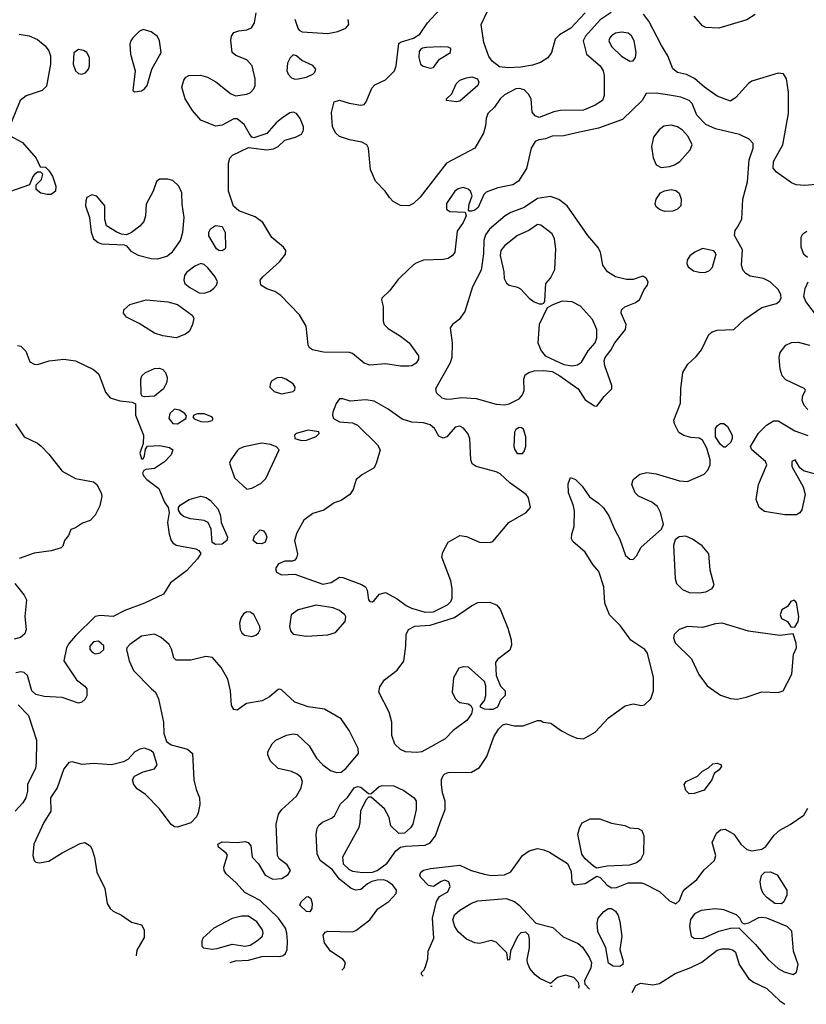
# Model space of a CAD drawing. Extents: x 1173079 to 1307053, y 522583 to 678478.
# Tile 8 of 256: x 1185178 to 1189945, y 531013 to 536984. Entities that reach past the tile are written whole.
import ezdxf

# ---------------------------------------------------------------- set-up
doc = ezdxf.new("R2010")
doc.units = 0

msp = doc.modelspace()

# ---------------------------------------------------------------- linework, layer by layer
at = {"layer": '0CON20XD'}
for points in [[(1187129.8, 531219.5), (1187143.1, 531235), (1187151.4, 531265), (1187138, 531285), (1187061.4, 531335), (1187025.5, 531385.5), (1187017.3, 531432.7), (1187029.2, 531450.8), (1187045.9, 531455.9), (1187195, 531452.7), (1187215, 531459.6), (1187299.4, 531525), (1187347.3, 531592.7), (1187415, 531636.7), (1187460, 531685), (1187461.2, 531705), (1187438, 531735), (1187405, 531760), (1187385, 531767.1), (1187344.1, 531765.9), (1187312.3, 531757.7), (1187285, 531743.3), (1187245, 531708.8), (1187215, 531705.8), (1187186.7, 531715), (1187115, 531771.2), (1187071.2, 531831.2), (1186997.8, 531885), (1186981.1, 531925), (1186974.7, 532045.3), (1186980, 532080), (1186990.4, 532099.6), (1187012.5, 532117.5), (1187068.1, 532141.9), (1187084.5, 532155), (1187121.1, 532228.9), (1187165, 532266.2), (1187205, 532326), (1187225, 532333.8), (1187245, 532330), (1187291.7, 532291.7), (1187305, 532290), (1187356.4, 532333.6), (1187375, 532340), (1187445, 532338), (1187505, 532310), (1187568.8, 532265), (1187580, 532245), (1187581.2, 532195), (1187560, 532105), (1187545.9, 532084.1), (1187509.2, 532050.8), (1187475, 532048.8), (1187426.2, 532095), (1187416, 532145), (1187388.1, 532198.1), (1187308.3, 532268.3), (1187291.7, 532268.3), (1187275, 532250), (1187244, 532185), (1187240, 532115), (1187232, 532085), (1187134.4, 531905), (1187138, 531865), (1187175, 531830), (1187195, 531820.8), (1187255, 531812), (1187315, 531813.8), (1187345, 531824), (1187405, 531869.2), (1187456.9, 531943.1), (1187485, 531965.8), (1187515, 531972.9), (1187635, 531978.1), (1187665, 531992.5), (1187697.1, 532035), (1187726.2, 532115), (1187756.2, 532195), (1187756.2, 532245), (1187740, 532295), (1187733.1, 532345), (1187734.5, 532375.5), (1187745, 532400), (1187755, 532411.2), (1187775, 532419.2), (1187915, 532421.5), (1187965, 532448.5), (1188008.7, 532515), (1188050.6, 532635), (1188079.3, 532680.7), (1188105, 532708), (1188125, 532714), (1188175, 532701.4), (1188228.8, 532701.2), (1188315, 532733.3), (1188335, 532733.3), (1188350, 532725), (1188397, 532717), (1188461.2, 532671.2), (1188515, 532642.2), (1188555, 532626.7), (1188595, 532623.5), (1188666.1, 532663.9), (1188745, 532750), (1188846.3, 532823.7), (1188895, 532835.5), (1188945, 532826), (1188965, 532830), (1189002, 532865), (1189018.6, 532915), (1189019.2, 532995), (1188982.6, 533142.6), (1188965.3, 533165.3), (1188881.7, 533221.7), (1188818.6, 533308.6), (1188751.4, 533375), (1188724.4, 533445), (1188716.9, 533545), (1188687.4, 533637.4), (1188650.9, 533680.9), (1188604, 533755), (1188530.5, 533820.5), (1188521.2, 533835), (1188524, 533865), (1188538.8, 533911.2), (1188540, 534005), (1188532.3, 534042.3), (1188504.3, 534115.7), (1188501.2, 534168.8), (1188515, 534207.5), (1188545.9, 534195.9), (1188585.8, 534155.8), (1188630, 534090), (1188685, 534052.9), (1188715, 534022.9), (1188748.1, 533975), (1188782.2, 533895), (1188814.6, 533834.6), (1188850, 533735), (1188875, 533712), (1188895, 533711.2), (1188915, 533733.3), (1188944.4, 533785.6), (1189067.5, 533895), (1189078.8, 533925), (1189061.4, 533995), (1189042.4, 534032.4), (1189008.5, 534058.5), (1188928.8, 534095), (1188907.5, 534115), (1188886.9, 534165), (1188895.7, 534195), (1188935, 534227.1), (1188978.1, 534238.1), (1189035, 534230), (1189177.2, 534187.2), (1189225, 534182.9), (1189325, 534228.8), (1189348.7, 534251.3), (1189362, 534285), (1189361.9, 534315), (1189341.3, 534385), (1189315, 534433.5), (1189295, 534446.5), (1189245, 534451.1), (1189202.6, 534462.6), (1189171.4, 534481.4), (1189145, 534532.5), (1189142.5, 534555), (1189181.7, 534658.3), (1189184.6, 534745.4), (1189197.3, 534845), (1189226.5, 534895), (1189277.9, 534942.1), (1189308.9, 534981.1), (1189355, 535074), (1189375, 535090.6), (1189405, 535101.5), (1189505, 535105.4), (1189572.6, 535167.4), (1189675, 535238.2), (1189765, 535263.1), (1189783.1, 535276.9), (1189792.5, 535295), (1189790.9, 535315), (1189775.3, 535345.3), (1189725.3, 535395.3), (1189685, 535414.5), (1189605, 535428.9), (1189577.5, 535445), (1189562.6, 535462.6), (1189552.5, 535495), (1189557.6, 535587.6), (1189509.2, 535675), (1189514.2, 535705), (1189528, 535725), (1189554.2, 535775), (1189560, 535895), (1189588.9, 536001.1), (1189598.7, 536135), (1189623.1, 536205), (1189622.6, 536232.6), (1189598.9, 536258.9), (1189538.9, 536288.9), (1189395, 536321.3), (1189335, 536348.8), (1189280.9, 536405), (1189252.9, 536475), (1189235, 536494.3), (1189185, 536513.3), (1189115, 536526.7), (1189035, 536538.9), (1188975, 536537.5), (1188950, 536495), (1188831.5, 536378.5), (1188684.7, 536325.3), (1188552.7, 536297.3), (1188475, 536280), (1188405, 536277.5), (1188365, 536261.4), (1188323.7, 536256.3), (1188302, 536245), (1188276.9, 536205), (1188248.5, 536081.5), (1188200.8, 536005), (1188166.4, 535983.6), (1188075, 535964.3), (1188005, 535938.8), (1187991.2, 535925), (1187955.8, 535845), (1187935, 535830), (1187915, 535822.5), (1187902.5, 535822.5), (1187898.3, 535828.3), (1187901.2, 535865), (1187920, 535915), (1187910, 535945), (1187895, 535957.1), (1187865, 535965.6), (1187835, 535959.4), (1187814.2, 535945), (1187765, 535870), (1187764.4, 535834.4), (1187785, 535820), (1187877.5, 535817.5), (1187882.5, 535795), (1187866, 535755), (1187828.7, 535701.3), (1187814.4, 535575), (1187800, 535555), (1187773.8, 535536.2), (1187745, 535529.5), (1187625, 535526.5), (1187575, 535505.6), (1187540.8, 535475), (1187470.9, 535409.1), (1187419.6, 535340.4), (1187372, 535295), (1187370, 535285), (1187380, 535245), (1187380, 535155), (1187386.2, 535135), (1187411.1, 535111.1), (1187485, 535065.5), (1187537.1, 535025), (1187594.3, 534945), (1187594.2, 534925), (1187579.7, 534900.3), (1187555, 534885.7), (1187535, 534882.2), (1187486.4, 534883.6), (1187395, 534898), (1187299.2, 534889.2), (1187265, 534900.9), (1187195, 534959.2), (1187176.7, 534966.7), (1187017.9, 534967.9), (1186951.5, 534981.5), (1186934.5, 534994.5), (1186925, 535012.5), (1186914.4, 535125), (1186873.3, 535193.3), (1186761, 535311), (1186724, 535335), (1186675, 535352.7), (1186639.2, 535375), (1186635.8, 535405), (1186650.8, 535425), (1186752.5, 535515), (1186788.3, 535561.7), (1186791.1, 535585), (1186776.9, 535605), (1186705, 535662.5), (1186652, 535755), (1186605, 535788.6), (1186505.8, 535825.8), (1186473.5, 535853.5), (1186443.5, 535943.5), (1186443.4, 536115), (1186451.1, 536145), (1186466.6, 536163.4), (1186565, 536210), (1186675, 536195.7), (1186715, 536200), (1186743.3, 536215), (1186785.5, 536254.5), (1186848.8, 536271.2), (1186885, 536290.8), (1186898.6, 536315), (1186897.5, 536335), (1186876.5, 536385), (1186854.6, 536414.6), (1186835, 536423.1), (1186815, 536420), (1186763.8, 536385), (1186731.7, 536358.3), (1186676.1, 536293.9), (1186597, 536267), (1186585, 536272.5), (1186571.2, 536291.2), (1186538.6, 536348.6), (1186495, 536383.1), (1186475, 536383.3), (1186405, 536343.6), (1186365, 536338.8), (1186275, 536374.7), (1186225, 536433.5), (1186180.5, 536505), (1186161.1, 536575), (1186171.7, 536618.3), (1186184.5, 536635.5), (1186203.5, 536646.5), (1186272.9, 536647.1), (1186315, 536634.6), (1186367.1, 536607.1), (1186455, 536537.5), (1186485, 536523.1), (1186555, 536532.1), (1186576.9, 536543.1), (1186597.3, 536565), (1186604.6, 536585), (1186604.7, 536625), (1186586.9, 536705), (1186555, 536740.5), (1186487.8, 536767.8), (1186464.6, 536784.6), (1186457.4, 536857.4), (1186461.1, 536885), (1186475, 536905.8), (1186505, 536917.5), (1186555, 536922), (1186583.3, 536935), (1186600, 536965), (1186610, 537025)], [(1186845, 536986.7), (1186862.5, 536932.5), (1186870.7, 536920.7), (1186890.4, 536910.4), (1187045, 536901.3), (1187105, 536912.3), (1187155, 536933.3), (1187172.9, 536955), (1187167.5, 536985)], [(1188762.5, 537027.5), (1188695, 536984), (1188607.3, 536885), (1188592, 536855), (1188613.6, 536775), (1188694.5, 536705), (1188713.8, 536675), (1188719.6, 536645), (1188720.5, 536525), (1188709.5, 536495), (1188664.8, 536465.2), (1188595, 536435.3), (1188455, 536432.9), (1188414.7, 536425.3), (1188325, 536391.6), (1188300.6, 536400.6), (1188284.2, 536424.2), (1188277.5, 536505), (1188262, 536532), (1188235, 536558.5), (1188207.4, 536567.4), (1188185, 536565.4), (1188115, 536528.2), (1188089.6, 536505), (1188055.9, 536454.1), (1188015.6, 536415), (1188004.4, 536385), (1188000.3, 536339.7), (1187987.5, 536295), (1187935, 536205.8), (1187765, 536113.1), (1187605, 535908.6), (1187565, 535870), (1187535, 535856.2), (1187485, 535856.7), (1187440.9, 535880.9), (1187418, 535905), (1187393.3, 535945), (1187334.2, 536004.2), (1187304.3, 536075), (1187291.4, 536205), (1187282, 536225), (1187251.9, 536241.9), (1187176.2, 536256.2), (1187115, 536275.6), (1187094.4, 536295), (1187073.8, 536333.8), (1187068.3, 536421.7), (1187083.3, 536485), (1187115.8, 536495.8), (1187175, 536477.5), (1187245, 536466.7), (1187265, 536470), (1187277.5, 536485), (1187310.8, 536569.2), (1187330.8, 536589.2), (1187395, 536619.2), (1187448.1, 536675), (1187458.9, 536705), (1187475, 536840), (1187485, 536848), (1187565, 536872), (1187602.9, 536897.1), (1187650, 536965), (1187723.8, 537045)], [(1188604, 537026), (1188517, 536933), (1188448.5, 536891.5), (1188423.1, 536866.9), (1188400, 536785), (1188377.7, 536752.3), (1188334.6, 536725.4), (1188285, 536708.8), (1188215, 536696.8), (1188135, 536692.3), (1188085, 536698.1), (1188042, 536732), (1188021.4, 536761.4), (1187990.8, 536845), (1187974.4, 536955), (1188013.3, 537035)], [(1189218.5, 536651.5), (1189165, 536664.6), (1189135, 536685.6), (1189106.4, 536765), (1189066.7, 536826.7), (1188990.6, 536975), (1188957.5, 537017.5)], [(1189634.7, 537015.3), (1189585, 536983.8), (1189415, 536933.6), (1189335, 536937.1), (1189315, 536947.1), (1189264.7, 537004.7)], [(1185175, 536896.7), (1185235, 536885.4), (1185284.7, 536864.7), (1185331.8, 536825), (1185355, 536794.3), (1185364, 536765), (1185363.8, 536715), (1185339.5, 536580.5), (1185314.5, 536555.5), (1185216.9, 536523.1), (1185180, 536495), (1185124.2, 536355)], [(1185875, 536547.5), (1185915, 536553.1), (1185935, 536565.6), (1185949.5, 536585), (1185977.9, 536685), (1186034.5, 536785), (1186025.3, 536855), (1186012, 536882), (1185975, 536910.7), (1185925, 536924.7), (1185903.3, 536915), (1185864.1, 536875), (1185850.4, 536855), (1185846.1, 536835), (1185849.3, 536775), (1185877.5, 536675), (1185862.5, 536555), (1185875, 536547.5)], [(1188875, 536732.5), (1188895, 536733.8), (1188909.2, 536755), (1188914.4, 536785.6), (1188902.1, 536855), (1188885, 536886.9), (1188865, 536902.2), (1188825, 536909.5), (1188788, 536902), (1188765, 536886.7), (1188754.5, 536875), (1188748.9, 536855), (1188765, 536822.5), (1188825, 536762.2), (1188875, 536732.5)], [(1187665, 536690), (1187685, 536693.8), (1187722.5, 536745), (1187787.5, 536785), (1187790, 536810), (1187775, 536817.5), (1187725, 536820), (1187643.9, 536816.1), (1187618.3, 536811.7), (1187607, 536803), (1187598.3, 536791.7), (1187597.5, 536755), (1187607.5, 536715), (1187623, 536703), (1187665, 536690)], [(1185555, 536652.9), (1185577.4, 536662.6), (1185594.2, 536685), (1185600.8, 536705), (1185600.8, 536755), (1185585, 536785.7), (1185565, 536798.1), (1185535, 536802.5), (1185506, 536784), (1185500.8, 536715), (1185515, 536673.8), (1185535, 536658), (1185555, 536652.9)], [(1186845, 536623.6), (1186865, 536624.5), (1186915, 536635.5), (1186955, 536653.3), (1186967.1, 536665), (1186971.4, 536685), (1186955, 536706.7), (1186887.4, 536737.4), (1186855, 536764.2), (1186835, 536772), (1186816.4, 536753.6), (1186800.5, 536719.5), (1186796.4, 536675), (1186804.7, 536654.7), (1186825, 536631.5), (1186845, 536623.6)], [(1187825, 536486.9), (1187763.3, 536495), (1187763.3, 536505), (1187795.6, 536534.4), (1187823.5, 536595), (1187845, 536616.7), (1187885, 536632.5), (1187917.5, 536637.5), (1187952.5, 536625), (1187960, 536605), (1187954, 536585), (1187845, 536490), (1187825, 536486.9)], [(1190023.8, 535986.2), (1189935, 535979.4), (1189882.6, 535982.6), (1189855, 535995.7), (1189765, 536058.8), (1189744.2, 536084.2), (1189745.8, 536125), (1189801.8, 536225), (1189837.3, 536415), (1189837.3, 536545), (1189824.2, 536625), (1189805.9, 536655.9), (1189775, 536660), (1189615, 536610.6), (1189595, 536597.1), (1189518, 536512), (1189485, 536490), (1189405, 536519.6), (1189327.9, 536575), (1189267.5, 536627.5), (1189218.5, 536651.5)], [(1189065, 536088.5), (1189115, 536093.9), (1189146.2, 536103.8), (1189177.5, 536125), (1189241.5, 536195), (1189252.7, 536225), (1189228.2, 536275), (1189194.5, 536315), (1189165, 536334.7), (1189125, 536344.6), (1189082.2, 536337.8), (1189053.2, 536316.8), (1189019.2, 536270.8), (1189006, 536215), (1189016.4, 536146.4), (1189035, 536103.3), (1189065, 536088.5)], [(1185119.5, 536279.5), (1185195, 536240), (1185277.5, 536145), (1185301.7, 536091.7), (1185335, 536090), (1185355, 536070), (1185375.9, 536035.9), (1185397.5, 535975), (1185394, 535945), (1185367.5, 535925), (1185343.2, 535923.2), (1185305, 535932), (1185277.5, 535955), (1185278.3, 535981.7), (1185310, 536015), (1185317.5, 536047.5), (1185305, 536060), (1185285, 536060), (1185267.5, 536045), (1185256.4, 536033.6), (1185237, 535983), (1185115, 535940)], [(1186015, 535534.6), (1186070.2, 535549.8), (1186104, 535576), (1186151.8, 535645), (1186166, 535695), (1186175.4, 535785), (1186162.9, 535865), (1186160.8, 535935), (1186142, 535975), (1186105, 536008), (1186075, 536018), (1186025, 536017.5), (1186007.5, 536002.5), (1185987.5, 535945), (1185943.3, 535865), (1185940, 535795), (1185929.1, 535760.9), (1185905, 535731.4), (1185855, 535694), (1185825, 535680), (1185795, 535683.8), (1185765.8, 535695.8), (1185704.4, 535734.4), (1185693, 535773), (1185694.4, 535855), (1185645, 535914.3), (1185615, 535922.5), (1185585, 535906.7), (1185577.5, 535885), (1185577.1, 535855), (1185600, 535785), (1185611.5, 535695), (1185625.7, 535655), (1185652.6, 535632.6), (1185675, 535625.8), (1185811.7, 535618.3), (1185825, 535612.5), (1185851.1, 535581.1), (1185896.4, 535556.4), (1185975, 535536.2), (1186015, 535534.6)], [(1188675, 534640), (1188720.5, 534699.5), (1188765.8, 534745), (1188765.8, 534765), (1188724.4, 534885), (1188720, 534915), (1188725.6, 534935), (1188760.7, 534979.3), (1188783.8, 535025), (1188849.6, 535105), (1188853.8, 535135), (1188823.5, 535205), (1188825.5, 535224.5), (1188845, 535242.2), (1188905, 535266.7), (1188934.5, 535285.5), (1188963, 535347), (1188983.3, 535375), (1188986.2, 535395), (1188975, 535416.7), (1188955, 535428.8), (1188895, 535408.6), (1188855, 535407.8), (1188788.8, 535425), (1188740.6, 535455), (1188712.5, 535495), (1188696.6, 535575), (1188682.3, 535605), (1188620, 535675), (1188495.7, 535855), (1188445, 535894.5), (1188395, 535912.9), (1188315, 535900.4), (1188235, 535844.7), (1188154.7, 535815.3), (1188120, 535795), (1188025, 535714), (1188000.1, 535679.9), (1187989.8, 535645), (1187988.8, 535565), (1187974.3, 535465), (1187922.3, 535365), (1187876.1, 535213.9), (1187840.8, 535165), (1187801.2, 535135), (1187786.2, 535115), (1187798.9, 535025), (1187797.5, 534935), (1187785.9, 534904.1), (1187697.5, 534745), (1187702.5, 534722.5), (1187735, 534691.9), (1187765, 534682.5), (1187797.5, 534685), (1187855, 534692.5), (1187945, 534687.8), (1188065, 534653.5), (1188115, 534648.1), (1188145, 534654.2), (1188205.6, 534684.4), (1188225, 534710), (1188234.5, 534735.5), (1188231.9, 534805), (1188240.2, 534829.8), (1188263.8, 534845), (1188295.9, 534854.1), (1188355, 534857.5), (1188405, 534850.6), (1188451.1, 534825), (1188563.1, 534745), (1188605, 534678.8), (1188661.7, 534641.7), (1188675, 534640)], [(1189085, 535821.8), (1189055, 535832.5), (1189035, 535849.2), (1189029.5, 535865), (1189034.6, 535895), (1189062, 535935), (1189085, 535946.5), (1189125, 535954.4), (1189155, 535948.1), (1189175, 535931.2), (1189186.9, 535895), (1189183.7, 535856.3), (1189164.6, 535835.4), (1189135, 535823.5), (1189085, 535821.8)], [(1186405, 535581.4), (1186385, 535584.4), (1186370.8, 535595), (1186323.2, 535673.2), (1186324.2, 535695), (1186334.2, 535715), (1186365, 535735.8), (1186405, 535730), (1186422.7, 535692.7), (1186425.8, 535605), (1186423.8, 535595), (1186405, 535581.4)], [(1188345, 535261.2), (1188354, 535266), (1188360, 535280), (1188366.1, 535383.9), (1188395, 535417.5), (1188421.2, 535468.8), (1188426.9, 535595), (1188418.9, 535655), (1188404.5, 535684.5), (1188335, 535738), (1188315, 535742), (1188263.5, 535706.5), (1188195, 535674.4), (1188116.5, 535613.5), (1188094.5, 535585), (1188089.6, 535555), (1188111.9, 535455), (1188114.4, 535415), (1188127, 535387), (1188145, 535374.2), (1188195, 535362), (1188211.7, 535351.7), (1188264.3, 535295), (1188295, 535272.5), (1188325, 535261.4), (1188345, 535261.2)], [(1189952.4, 535542.4), (1189929.4, 535559.4), (1189913.3, 535605), (1189913.3, 535665), (1189924.2, 535685), (1189947.4, 535702.6)], [(1189305, 535450.8), (1189335, 535452.7), (1189357.6, 535462.4), (1189376.4, 535483.6), (1189399.2, 535565), (1189385, 535582.5), (1189315, 535595.6), (1189270, 535575), (1189237.9, 535552.1), (1189222.9, 535525), (1189220, 535505), (1189229.2, 535485), (1189262, 535462), (1189305, 535450.8)], [(1186295, 535324.7), (1186331.3, 535338.7), (1186354.1, 535355.9), (1186371.1, 535375), (1186375.5, 535395), (1186362.5, 535425), (1186318.7, 535478.7), (1186295, 535499.6), (1186275, 535506.2), (1186239.8, 535490.2), (1186189.4, 535450.6), (1186177.2, 535432.8), (1186172.2, 535405), (1186178.1, 535385), (1186209.1, 535359.1), (1186265, 535328.2), (1186295, 535324.7)], [(1190012.6, 535182.6), (1189941.6, 535275), (1189928.8, 535305), (1189937, 535353), (1189955.4, 535394.6)], [(1186125, 535054.4), (1186045, 535066.2), (1185994.1, 535084.1), (1185902, 535142), (1185825, 535179.2), (1185807.1, 535205), (1185809.4, 535225), (1185845, 535257.1), (1185944.2, 535285.8), (1186075, 535274), (1186135, 535257.1), (1186222, 535192), (1186233.3, 535175), (1186225.7, 535135), (1186207.5, 535095), (1186182.7, 535077.3), (1186125, 535054.4)], [(1188525, 534884.3), (1188558.3, 534891.7), (1188582.8, 534907.2), (1188622.2, 534975), (1188665.4, 535025), (1188674.6, 535055), (1188675.6, 535105), (1188650, 535165), (1188576.4, 535246.4), (1188525, 535273.1), (1188465, 535277.1), (1188412.1, 535257.9), (1188374, 535236), (1188326.1, 535135), (1188318.2, 535025), (1188338.2, 534975), (1188361.5, 534945), (1188475, 534893), (1188525, 534884.3)], [(1189955, 534620.6), (1189931.5, 534645), (1189920.6, 534675), (1189924.3, 534705.7), (1189940, 534735), (1189936.7, 534745), (1189819.8, 534799.8), (1189798.6, 534825), (1189785.7, 534865), (1189780, 534935), (1189786.2, 534965), (1189820.6, 535009.4), (1189855, 535027.5), (1189895, 535028.6), (1189965, 535010)], [(1185165, 535008), (1185185, 535004), (1185215, 534973.3), (1185239.7, 534909.7), (1185264.4, 534894.4), (1185285, 534893.3), (1185355.4, 534914.6), (1185445, 534925.7), (1185515, 534914.4), (1185625, 534863.3), (1185656.4, 534835), (1185698, 534725), (1185725, 534690.5), (1185785, 534672.5), (1185860, 534665), (1185880, 534655), (1185880, 534585), (1185927.5, 534465), (1185926.4, 534413.6), (1185906.7, 534355), (1185915, 534320), (1185925, 534320), (1185935, 534340), (1185940.7, 534379.3), (1185952, 534398), (1186025, 534401.5), (1186085, 534389.5), (1186105.8, 534375), (1186095.7, 534345), (1186055, 534303.3), (1185995, 534262.5), (1185943, 534257), (1185930, 534250), (1185922.5, 534235), (1185930, 534215), (1185947.5, 534195), (1186020.3, 534140.3), (1186055, 534058.8), (1186078, 534025), (1186084.2, 533995), (1186074.4, 533935), (1186083.8, 533863.8), (1186095, 533826.2), (1186105, 533810.8), (1186125, 533797.1), (1186245, 533776.2), (1186264.2, 533764.2), (1186276.1, 533746.1), (1186256, 533715), (1186187.7, 533642.3), (1186091.1, 533568.9), (1186049.1, 533500.9), (1185935, 533445.6), (1185815, 533400.6), (1185745, 533364.3), (1185665, 533370.9), (1185635, 533364.5), (1185515, 533247.5), (1185477.2, 533202.8), (1185461.8, 533175), (1185445.6, 533095), (1185521.2, 532981.2), (1185573.3, 532943.3), (1185585, 532926.7), (1185585, 532883.3), (1185575, 532864), (1185555, 532846), (1185535, 532840), (1185435, 532874.4), (1185325, 532880), (1185275, 532890.8), (1185252, 532915), (1185225, 533006.7), (1185205.5, 533025.5), (1185185, 533030), (1185155, 533023.1)], [(1185935, 534696.7), (1185920.7, 534700.7), (1185914, 534714), (1185911.1, 534805), (1185918.6, 534825), (1185940, 534845), (1185995, 534868.5), (1186025, 534870.5), (1186045, 534862.9), (1186061.4, 534845), (1186070.6, 534815), (1186069.5, 534785), (1186049.5, 534745), (1185995, 534701.9), (1185935, 534696.7)], [(1186765, 534714.7), (1186835, 534728.9), (1186845, 534738.8), (1186847.5, 534755), (1186835, 534775.7), (1186790, 534805), (1186765, 534814.5), (1186737.4, 534812.6), (1186706.5, 534793.5), (1186695.7, 534775), (1186694.4, 534755), (1186719.3, 534729.3), (1186765, 534714.7)], [(1187635, 533391.5), (1187685, 533392.4), (1187769.7, 533435), (1187791.1, 533455), (1187799.3, 533475), (1187799.3, 533535), (1187790.7, 533580.7), (1187736.8, 533725), (1187741.3, 533755), (1187774.7, 533815.3), (1187845, 533856.9), (1187885, 533849.4), (1187965, 533815.6), (1188025, 533813.5), (1188045, 533819.4), (1188141.4, 533935), (1188247.5, 533995), (1188272.9, 534025), (1188262, 534085), (1188248, 534105), (1188148, 534175), (1188090.3, 534230.3), (1188065, 534242.5), (1187944.6, 534274.6), (1187920.6, 534290.6), (1187911.1, 534315), (1187905.5, 534445), (1187893.6, 534475), (1187866.9, 534506.9), (1187845, 534518.2), (1187817.7, 534512.3), (1187766.6, 534453.4), (1187745, 534446.2), (1187718.3, 534458.3), (1187691.2, 534505), (1187665, 534528), (1187625, 534540), (1187555, 534544.3), (1187495, 534561.9), (1187411.7, 534621.7), (1187325, 534670.9), (1187275, 534678.2), (1187179.7, 534669.7), (1187135, 534685.7), (1187115, 534684), (1187095, 534656.7), (1187075.8, 534605), (1187072.5, 534585), (1187078.8, 534565), (1187115, 534545.6), (1187195, 534540), (1187225, 534525.5), (1187345.5, 534405), (1187362.7, 534375), (1187340.9, 534299.1), (1187325, 534266.2), (1187254.3, 534225.7), (1187216.7, 534195), (1187198.8, 534135), (1187178, 534105), (1187125, 534069.2), (1187082.5, 534055), (1187020.3, 534009.7), (1186955, 533988.6), (1186900.4, 533949.6), (1186856.9, 533873.1), (1186842.5, 533825), (1186860.6, 533745), (1186855, 533720), (1186845, 533706.2), (1186830.5, 533699.5), (1186785, 533700), (1186745.7, 533684.3), (1186728, 533655), (1186734.5, 533634.5), (1186765, 533617.1), (1186845, 533622), (1187015, 533560), (1187065, 533572), (1187115, 533602.5), (1187135, 533601.4), (1187248.8, 533558.8), (1187273.9, 533543.9), (1187283.8, 533523.8), (1187291.2, 533465), (1187300, 533455), (1187315, 533454), (1187325, 533461.2), (1187358.8, 533501.2), (1187395, 533510), (1187465, 533472.5), (1187520.7, 533430.7), (1187551.9, 533415), (1187635, 533391.5)], [(1186135, 534532.5), (1186183.8, 534565), (1186189.3, 534579.3), (1186178.8, 534595), (1186146.2, 534616.2), (1186115, 534622.9), (1186086.7, 534595), (1186082.5, 534565), (1186105, 534534.4), (1186135, 534532.5)], [(1186313.9, 534546.1), (1186345, 534552.5), (1186350, 534565), (1186342.5, 534575), (1186295, 534594.3), (1186255.8, 534594.2), (1186232.5, 534585), (1186227.5, 534575), (1186234.3, 534564.3), (1186275, 534547.5), (1186313.9, 534546.1)], [(1190022.4, 534222.4), (1189927.3, 534247.3), (1189905.8, 534265.8), (1189877.5, 534315), (1189857.5, 534305), (1189856.7, 534275), (1189925, 534151.2), (1189937.5, 534105), (1189917.6, 534012.4), (1189905, 533993.8), (1189885, 533980.8), (1189815, 533980.6), (1189692.4, 534002.4), (1189658.8, 534025), (1189641.2, 534075), (1189655.8, 534165), (1189706.2, 534285), (1189696.7, 534305), (1189613.8, 534375), (1189606.2, 534395), (1189654.2, 534475.8), (1189703.3, 534525), (1189745, 534552), (1189775, 534552), (1189875, 534490), (1189955, 534461.9)], [(1185152.6, 534532.6), (1185204.2, 534455), (1185285, 534415.6), (1185308, 534398), (1185355, 534349.2), (1185435.3, 534245.3), (1185515, 534202.2), (1185625, 534180.8), (1185646, 534165), (1185672, 534115), (1185675.8, 534095), (1185664.2, 534035), (1185635, 533980), (1185605, 533946.7), (1185558.3, 533931.7), (1185515, 533903.3), (1185487, 533893), (1185473.6, 533856.4), (1185450, 533825), (1185438.8, 533791.2), (1185428.8, 533781.2), (1185367.7, 533762.3), (1185265, 533749.2), (1185175, 533717.5)], [(1186885, 534432.9), (1186915, 534434.3), (1186975, 534456.7), (1186992.5, 534475), (1186990, 534485), (1186925, 534494.2), (1186853.8, 534475), (1186842.5, 534465), (1186845, 534443.8), (1186885, 534432.9)], [(1188193.2, 534353.2), (1188225, 534354.2), (1188235.6, 534365), (1188245.5, 534395), (1188244.4, 534455), (1188230.5, 534500.5), (1188219.5, 534509.5), (1188205, 534511.2), (1188185, 534498.8), (1188177.3, 534482.7), (1188172.9, 534395), (1188177.5, 534375), (1188193.2, 534353.2)], [(1189455, 534392), (1189445, 534392), (1189425, 534407.1), (1189394.7, 534455.3), (1189395.3, 534504.7), (1189406.2, 534523.8), (1189425, 534535.7), (1189445, 534534.3), (1189468, 534518), (1189496, 534465), (1189496.2, 534445), (1189487.7, 534422.3), (1189455, 534392)], [(1186555, 534137.1), (1186585, 534143.1), (1186638.8, 534171.2), (1186668.5, 534201.5), (1186750, 534375), (1186734.4, 534394.4), (1186698.1, 534408.1), (1186645, 534416.8), (1186535.5, 534394.5), (1186508.1, 534381.9), (1186495, 534368.8), (1186456.7, 534315), (1186450, 534295), (1186479.2, 534205), (1186555, 534137.1)], [(1186365, 533801.2), (1186344.2, 533814.2), (1186338.8, 533895), (1186320, 533935), (1186295, 533947.5), (1186212.7, 533957.3), (1186170.9, 533970.9), (1186154.5, 533984.5), (1186140.3, 534010.3), (1186140.8, 534025), (1186150.8, 534039.2), (1186205, 534074.4), (1186275, 534094.2), (1186306.8, 534086.8), (1186335, 534068.8), (1186380, 534015), (1186393.8, 533975), (1186398, 533935), (1186436.7, 533845), (1186432.5, 533825), (1186405, 533804), (1186365, 533801.2)], [(1186645, 533804.6), (1186615, 533806.7), (1186592.9, 533825), (1186600, 533855), (1186635, 533890), (1186655, 533884.2), (1186670, 533865), (1186675.5, 533845), (1186665, 533815.7), (1186645, 533804.6)], [(1189295, 533507.9), (1189335, 533513.8), (1189374.2, 533535), (1189385.7, 533555), (1189361.5, 533645), (1189353.1, 533745), (1189313.6, 533793.6), (1189255, 533834.4), (1189215, 533851.4), (1189175, 533848), (1189149.5, 533830.5), (1189140, 533795), (1189150.5, 533595), (1189157.8, 533565), (1189195, 533529.1), (1189235, 533510), (1189295, 533507.9)], [(1185149.2, 533565), (1185204.7, 533494.7), (1185219.6, 533465), (1185209.1, 533365), (1185217.8, 533285), (1185209.6, 533260.4), (1185182.7, 533237.3), (1185143.2, 533226.8)], [(1186915, 533246.5), (1187045, 533253.3), (1187091.7, 533268.3), (1187150, 533335), (1187153.6, 533363.6), (1187148.8, 533375), (1187115, 533402), (1187076.8, 533416.8), (1186975, 533433.1), (1186865.4, 533404.6), (1186822.5, 533375), (1186811.9, 533305), (1186818.3, 533278.3), (1186835, 533258.6), (1186915, 533246.5)], [(1187585, 532540), (1187515, 532544.2), (1187485, 532558), (1187451.1, 532591.1), (1187433.6, 532643.6), (1187433.3, 532725), (1187417.5, 532785), (1187354.4, 532905), (1187361.1, 532938.9), (1187388.9, 532981.1), (1187465, 533038.9), (1187506.4, 533093.7), (1187518.2, 533185), (1187520, 533255), (1187533.3, 533285), (1187572.9, 533307.1), (1187665, 533311.7), (1187811.9, 533358.1), (1187915, 533430.4), (1187955, 533450.5), (1188025, 533451.1), (1188066.3, 533436.3), (1188089.6, 533409.6), (1188135.7, 533295), (1188155.9, 533224.1), (1188158.8, 533191.2), (1188148.8, 533161.2), (1188073.8, 533105), (1188061.2, 533085), (1188066.1, 533006.1), (1188091.7, 532941.7), (1188120, 532915), (1188120, 532885), (1188091.7, 532858.3), (1188072.5, 532815), (1188045, 532801.2), (1188025, 532800), (1187995, 532803.3), (1187970, 532815), (1187970, 532825), (1187993.6, 532856.4), (1188003.3, 532885), (1188003.3, 532945), (1187995, 532970), (1187897, 533057), (1187865, 533060), (1187839.3, 533050.7), (1187807.3, 532992.7), (1187799.2, 532905), (1187816.8, 532866.8), (1187832.1, 532852.1), (1187845, 532844), (1187895, 532836.2), (1187912.5, 532825), (1187922.5, 532805), (1187916.7, 532775), (1187888, 532735), (1187805, 532673.3), (1187756.6, 532623.4), (1187615, 532544.3), (1187585, 532540)], [(1189875, 533300), (1189896.2, 533335), (1189898.8, 533365), (1189885, 533447.5), (1189875, 533461.2), (1189865, 533461.2), (1189850, 533455), (1189830, 533425), (1189796.7, 533405), (1189786.2, 533375), (1189795, 533352.5), (1189830, 533335), (1189851.7, 533301.7), (1189875, 533300)], [(1186585, 533243.8), (1186608.7, 533251.3), (1186624.3, 533265), (1186634.3, 533285), (1186633.1, 533305), (1186597.1, 533377.1), (1186575, 533391.8), (1186555, 533392.9), (1186535, 533380.6), (1186517.5, 533355), (1186510.5, 533325), (1186513.5, 533285), (1186523.3, 533265), (1186540.9, 533250.9), (1186585, 533243.8)], [(1189525, 532863.8), (1189580, 532875), (1189675, 532908.5), (1189775, 532903.1), (1189805.4, 532914.6), (1189856.7, 533015), (1189867.1, 533135), (1189886, 533175), (1189884.1, 533204.1), (1189865, 533260), (1189785, 533249.2), (1189595, 533275.7), (1189434.4, 533324.4), (1189395, 533320.9), (1189315, 533299.1), (1189225, 533303.5), (1189173.6, 533286.4), (1189144, 533255), (1189140.8, 533235), (1189149.2, 533205), (1189248.2, 533108.3), (1189294, 533014), (1189344.4, 532945), (1189425, 532887.5), (1189485, 532867.9), (1189525, 532863.8)], [(1186452.7, 531266.6), (1186485, 531276.2), (1186565, 531280), (1186645, 531303.2), (1186684.7, 531305.3), (1186755, 531302.3), (1186775, 531308.5), (1186789.1, 531320.9), (1186798.8, 531345), (1186800.3, 531395), (1186796.8, 531445), (1186788.1, 531475), (1186746.9, 531535), (1186635, 531643.1), (1186541.2, 531691.2), (1186489.9, 531749.9), (1186428.6, 531805), (1186417.1, 531825), (1186415.8, 531844.2), (1186437, 531917), (1186429.3, 531929.3), (1186383.3, 531965), (1186377.5, 531985), (1186405, 531998.8), (1186495, 531994), (1186545, 532000), (1186562.5, 531995), (1186578.8, 531975), (1186586, 531905), (1186624.5, 531864.5), (1186665, 531796), (1186711.3, 531771.3), (1186766.2, 531775), (1186805, 531799.2), (1186818.6, 531825), (1186799.1, 531859.1), (1186750, 531895), (1186740, 531915), (1186732.9, 532105), (1186746.2, 532166.2), (1186766, 532194), (1186855.7, 532275), (1186882.5, 532325), (1186890.6, 532365), (1186880.7, 532390.7), (1186858.9, 532408.9), (1186825, 532424.4), (1186743.3, 532443.3), (1186697.6, 532487.6), (1186680.6, 532525), (1186680.6, 532545), (1186708.1, 532591.9), (1186730.8, 532615), (1186795, 532645.6), (1186835, 532654.2), (1186858.3, 532648.3), (1186931.1, 532581.1), (1186975.5, 532505.5), (1187014.6, 532464.6), (1187060.5, 532430.5), (1187098.1, 532418.1), (1187125, 532421.2), (1187155, 532442.8), (1187231.2, 532535), (1187228.2, 532565), (1187173.4, 532673.4), (1187125, 532744.4), (1187025, 532803.8), (1186925, 532816), (1186845, 532845.8), (1186765, 532920), (1186755, 532923.3), (1186745, 532922.5), (1186692.4, 532877.6), (1186646.2, 532853.8), (1186552.7, 532837.3), (1186495, 532796.7), (1186475, 532800), (1186462, 532825), (1186454.6, 532915), (1186438.9, 532985), (1186397.8, 533055), (1186345.6, 533115.6), (1186305, 533123.1), (1186215, 533099.6), (1186125, 533100), (1186111.5, 533115), (1186097.6, 533167.6), (1186082.9, 533195), (1186035, 533237.9), (1185995, 533257.3), (1185915, 533245.4), (1185845.6, 533195), (1185827.5, 533175), (1185825.7, 533164.3), (1185840.5, 533095), (1185868.3, 533038.3), (1185977, 532927), (1186000, 532905), (1186018, 532865), (1186048.2, 532725), (1186051.5, 532655), (1186067.3, 532607.3), (1186096.2, 532586.2), (1186195, 532560), (1186224.5, 532534.5), (1186233.9, 532373.9), (1186246.5, 532315), (1186266.7, 532265), (1186268.6, 532225), (1186260, 532175), (1186249.5, 532150.5), (1186215.8, 532114.2), (1186135, 532088), (1186115, 532090), (1186095, 532104), (1186025, 532199.2), (1185939.2, 532285), (1185890.6, 532320.6), (1185869.2, 532345), (1185862, 532375), (1185872.7, 532397.3), (1185925, 532422.9), (1185995, 532442), (1186011.2, 532465), (1185988.8, 532538.8), (1185972.7, 532552.7), (1185934.3, 532565.7), (1185905, 532561.1), (1185876, 532545), (1185832.5, 532497.5), (1185807, 532483), (1185735, 532464.3), (1185625, 532472.5), (1185556.4, 532466.4), (1185495, 532484.2), (1185475, 532478.6), (1185445, 532440), (1185404.6, 532325.4), (1185364.6, 532265), (1185365.7, 532185), (1185323.8, 532116.2), (1185263.1, 531985), (1185256.9, 531915), (1185264.8, 531884.8), (1185275, 531874.6), (1185295, 531870), (1185355, 531880.9), (1185435, 531931.2), (1185545, 531988.9), (1185573.4, 531993.4), (1185604, 531975), (1185615.5, 531955.5), (1185630.4, 531905), (1185644.5, 531815), (1185694.6, 531714.6), (1185708.1, 531625), (1185725.7, 531595), (1185745, 531577.1), (1185795, 531554.2), (1185855, 531512), (1185915, 531494), (1185932.2, 531465), (1185932, 531418), (1185888.3, 531341.7), (1185882.6, 531306.2)], [(1185635, 533139.1), (1185665, 533144.5), (1185686.7, 533165), (1185687.3, 533187.3), (1185655, 533215.3), (1185625, 533210.4), (1185601.8, 533185), (1185602.5, 533165), (1185617.7, 533147.7), (1185635, 533139.1)], [(1185168.5, 532828.5), (1185231.4, 532765), (1185279.4, 532615), (1185278.1, 532475), (1185272.9, 532445), (1185224.3, 532345.7), (1185225.6, 532305), (1185214.3, 532265), (1185195.8, 532235), (1185150, 532185)], [(1189235, 532288.8), (1189215, 532310), (1189203.8, 532345), (1189215.8, 532364.2), (1189285, 532397.1), (1189315, 532426.2), (1189353, 532447), (1189379.3, 532470.7), (1189405, 532476.2), (1189426.4, 532466.4), (1189430, 532455), (1189415.9, 532434.1), (1189387, 532413), (1189372, 532375), (1189325, 532312), (1189265, 532292), (1189235, 532288.8)], [(1187622.9, 531183.5), (1187613, 531193), (1187612.5, 531205), (1187628.3, 531221.7), (1187637, 531243), (1187650.8, 531289.2), (1187652.5, 531335), (1187687.3, 531415), (1187680, 531535), (1187703.1, 531636.9), (1187722.7, 531667.3), (1187773.3, 531695), (1187786.6, 531726.6), (1187779.2, 531755), (1187755, 531765.6), (1187731.7, 531758.3), (1187685, 531728), (1187655, 531734.2), (1187605.8, 531785), (1187603, 531797), (1187609.2, 531815), (1187625, 531826.4), (1187667.2, 531837.2), (1187844.1, 531855.9), (1187914.5, 531824.5), (1187995, 531801.5), (1188035, 531794.6), (1188115, 531797.3), (1188155, 531817.1), (1188225.8, 531915), (1188266.1, 531943.9), (1188315, 531957.5), (1188355, 531950.5), (1188388.8, 531935), (1188496.8, 531866.8), (1188519.1, 531819.1), (1188523.6, 531753.6), (1188538.3, 531738.3), (1188605, 531745.7), (1188675, 531789.2), (1188695, 531781.4), (1188738.1, 531735), (1188765, 531720), (1188795, 531720.9), (1188865, 531749.4), (1188945, 531749.5), (1188965, 531744.5), (1189055, 531696.5), (1189115, 531641.4), (1189155, 531622.5), (1189176.6, 531643.4), (1189195.5, 531695), (1189208.1, 531711.9), (1189280.4, 531769.6), (1189325, 531829.4), (1189389.4, 531885), (1189395.7, 531915), (1189374.3, 531995), (1189399.7, 532050.3), (1189425, 532071.2), (1189453.9, 532076.1), (1189506, 532045), (1189547.5, 531985), (1189585, 531951.2), (1189615, 531943.8), (1189675, 531953.1), (1189699.6, 531970.4), (1189750.6, 532039.4), (1189785, 532068.9), (1189846.7, 532103.3), (1189929.3, 532160.7), (1189955, 532203.3)], [(1188675, 531839.2), (1188655, 531850), (1188603.8, 531895), (1188584.1, 531924.1), (1188560, 532045), (1188572.7, 532087.3), (1188587.3, 532112.7), (1188635, 532136.9), (1188692.6, 532137.4), (1188765, 532110.5), (1188845, 532098), (1188875, 532084), (1188925, 532078.8), (1188947.7, 532067.7), (1188960, 532035), (1188957.5, 531925), (1188940.7, 531889.3), (1188915, 531870.6), (1188873.6, 531856.4), (1188738.5, 531851.5), (1188705, 531844.4), (1188675, 531839.2)], [(1189795, 531622.2), (1189754, 531625), (1189705, 531660), (1189682.9, 531685), (1189670.5, 531715), (1189664.6, 531755.4), (1189672.5, 531795), (1189694, 531815), (1189727.1, 531817.1), (1189768.6, 531798.6), (1189826.7, 531705), (1189826, 531675), (1189809.2, 531635), (1189795, 531622.2)], [(1186935, 531573.3), (1186915, 531576.2), (1186876.2, 531615), (1186883.8, 531635), (1186915, 531663.8), (1186925, 531666.2), (1186941.2, 531655), (1186950.8, 531625), (1186947.5, 531595), (1186935, 531573.3)], [(1188565.9, 531110.1), (1188567.5, 531125), (1188563.3, 531145), (1188536.2, 531176.2), (1188485, 531189.6), (1188436.2, 531175), (1188395, 531140), (1188330.3, 531170.3), (1188302, 531192), (1188270.2, 531230.2), (1188254.2, 531265), (1188252.5, 531285), (1188266.9, 531355), (1188267.1, 531405), (1188262.5, 531432.5), (1188245, 531451.2), (1188215, 531445.8), (1188194.3, 531425), (1188152.5, 531335), (1188147, 531283), (1188135, 531280), (1188130, 531325), (1188065, 531390), (1188035, 531399.4), (1187965, 531382.5), (1187935, 531386.5), (1187885, 531407.8), (1187835, 531452.9), (1187814.5, 531485), (1187802.7, 531525), (1187812.9, 531555), (1187845, 531582.9), (1187915, 531625.4), (1187955, 531640.4), (1188125, 531655.3), (1188175.7, 531635.7), (1188205, 531614.5), (1188305.6, 531505.6), (1188408.2, 531478.2), (1188472.2, 531422.2), (1188561.3, 531381.3), (1188588.8, 531358.8), (1188629.6, 531299.6), (1188643.2, 531265), (1188638.5, 531235), (1188601.2, 531155), (1188602.5, 531135), (1188630, 531105.1)], [(1188815, 531242.5), (1188773.9, 531243.9), (1188745, 531262), (1188730.4, 531355), (1188680.8, 531455), (1188677.5, 531505), (1188684.2, 531535), (1188717.5, 531575), (1188745, 531593.1), (1188765, 531593.3), (1188787.7, 531577.7), (1188805, 531552), (1188814.6, 531515.4), (1188827.5, 531425), (1188815.6, 531345), (1188834, 531275), (1188833.8, 531255), (1188815, 531242.5)], [(1189865, 531194), (1189885, 531207.5), (1189895.6, 531254.4), (1189866.4, 531335), (1189857.4, 531457.4), (1189829.2, 531485), (1189705, 531534.7), (1189675, 531540.3), (1189655, 531536.7), (1189595, 531504.2), (1189569.3, 531499.3), (1189556.1, 531506.1), (1189542.5, 531535), (1189522.5, 531555), (1189445.3, 531585.3), (1189395, 531591.3), (1189308.3, 531581.7), (1189267.6, 531562.4), (1189242.7, 531527.3), (1189236, 531485), (1189246, 531426), (1189264.3, 531414.3), (1189315, 531412.5), (1189415, 531456.9), (1189485, 531474.4), (1189536.2, 531476.2), (1189636.1, 531375), (1189714.4, 531285), (1189775, 531230), (1189810.5, 531210.5), (1189865, 531194)], [(1186345, 531346.9), (1186375, 531351.8), (1186465, 531377.5), (1186545, 531365.9), (1186575, 531371.9), (1186612.9, 531395), (1186646.4, 531425), (1186652.9, 531445), (1186649.2, 531465), (1186613.8, 531513.8), (1186565, 531546.6), (1186522.6, 531547.4), (1186465, 531532.5), (1186354.4, 531475), (1186288, 531415), (1186281.2, 531395), (1186282.5, 531365), (1186292.5, 531355), (1186345, 531346.9)], [(1188889.3, 531084.9), (1188912.3, 531127.7), (1188939.5, 531140.5), (1189015, 531131.8), (1189055, 531138.8), (1189150.7, 531199.3), (1189245, 531236), (1189310.8, 531269.2), (1189405, 531342), (1189435, 531349.1), (1189475, 531348.9), (1189500.8, 531340.8), (1189515, 531329.2), (1189537.5, 531255), (1189595, 531168.5), (1189625, 531147.5), (1189705, 531108.8), (1189785, 531033.3), (1189813.9, 531013)], [(1188395.1, 531123.4), (1188405, 531122.6)]]:
    msp.add_lwpolyline(points, dxfattribs=at)

doc.saveas('drawing.dxf')
